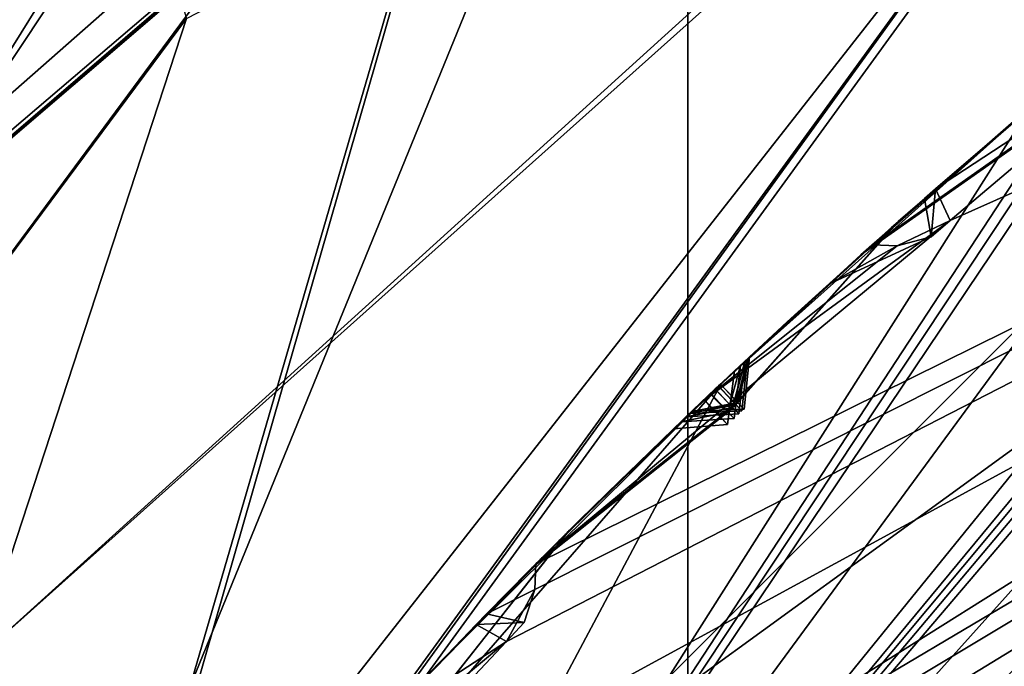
# Model space of a CAD drawing. Header units: millimetres. Extents: x -29 to 28.8, y -75.2 to 10.
# Tile 114 of 256: x -8.9 to -7.5, y -27.8 to -26.9. Entities that reach past the tile are written whole.
import ezdxf

# ---------------------------------------------------------------- set-up
doc = ezdxf.new("R2010")
doc.units = ezdxf.units.MM
doc.header["$LTSCALE"] = 88.413066
for name, color, linetype in [('103', 7, 'CONTINUOUS'), ('104', 7, 'CONTINUOUS'), ('106', 7, 'CONTINUOUS'), ('108', 7, 'CONTINUOUS'), ('15', 7, 'CONTINUOUS'), ('16', 7, 'CONTINUOUS'), ('17', 7, 'CONTINUOUS'), ('2', 7, 'CONTINUOUS'), ('21', 7, 'CONTINUOUS'), ('22', 7, 'CONTINUOUS'), ('24', 7, 'CONTINUOUS'), ('25', 7, 'CONTINUOUS'), ('28', 7, 'CONTINUOUS'), ('29', 7, 'CONTINUOUS'), ('30', 7, 'CONTINUOUS'), ('360', 7, 'CONTINUOUS'), ('362', 7, 'CONTINUOUS'), ('379', 7, 'CONTINUOUS'), ('380', 7, 'CONTINUOUS'), ('381', 7, 'CONTINUOUS'), ('383', 7, 'CONTINUOUS'), ('384', 7, 'CONTINUOUS'), ('385', 7, 'CONTINUOUS'), ('388', 7, 'CONTINUOUS'), ('4', 7, 'CONTINUOUS'), ('416', 7, 'CONTINUOUS'), ('419', 7, 'CONTINUOUS'), ('422', 7, 'CONTINUOUS'), ('425', 7, 'CONTINUOUS'), ('427', 7, 'CONTINUOUS'), ('428', 7, 'CONTINUOUS'), ('559', 7, 'CONTINUOUS'), ('560', 7, 'CONTINUOUS'), ('563', 7, 'CONTINUOUS'), ('566', 7, 'CONTINUOUS'), ('569', 7, 'CONTINUOUS'), ('572', 7, 'CONTINUOUS'), ('728', 7, 'CONTINUOUS'), ('731', 7, 'CONTINUOUS'), ('738', 7, 'CONTINUOUS'), ('9', 7, 'CONTINUOUS')]:
    doc.layers.add(name, color=color, linetype=linetype)

msp = doc.modelspace()

# ---------------------------------------------------------------- linework, layer by layer
at = {"layer": '103', "linetype": 'CONTINUOUS'}
for points in [[(-3.6, -24.7202, 24.4), (-9.425, -28.9523, 24.4), (-3.445, -25.1956, 24.9), (-3.6, -24.7202, 24.4)], [(-3.445, -25.1956, 24.9), (-9.425, -28.9523, 24.4), (-9.0206, -29.2465, 24.9), (-3.445, -25.1956, 24.9)]]:
    msp.add_3dface(points, dxfattribs=at)
at = {"layer": '104', "linetype": 'CONTINUOUS'}
for points in [[(-3.2374, -25.8332, 24.9), (-3.445, -25.1956, 24.9), (-9.0206, -29.2465, 24.9), (-3.2374, -25.8332, 24.9)], [(-8.4772, -29.6386, 24.9), (-3.2374, -25.8332, 24.9), (-9.0206, -29.2465, 24.9), (-8.4772, -29.6386, 24.9)]]:
    msp.add_3dface(points, dxfattribs=at)
at = {"layer": '106', "linetype": 'CONTINUOUS'}
for points in [[(-9.425, -28.9523, 24.4), (-3.6, -24.7202, 24.4), (-8.2167, -29.8302, -4.1), (-9.425, -28.9523, 24.4)], [(-8.2167, -29.8302, -4.1), (-3.6, -24.7202, 24.4), (-3.1385, -26.1407, -4.1), (-8.2167, -29.8302, -4.1)]]:
    msp.add_3dface(points, dxfattribs=at)
at = {"layer": '108', "linetype": 'CONTINUOUS'}
msp.add_3dface([(-7.4079, -30.4184, -5.1), (-8.2167, -29.8302, -4.1), (-3.1385, -26.1407, -4.1), (-7.4079, -30.4184, -5.1)], dxfattribs=at)
at = {"layer": '15', "linetype": 'CONTINUOUS'}
for points in [[(-6.465, -26.9007, 122.5), (-3.4, -25.3389, 122.5), (-8.6551, -29.5093, 122.5), (-6.465, -26.9007, 122.5)], [(-8.6551, -29.5093, 122.5), (-3.4, -25.3389, 122.5), (-3.3054, -25.6239, 122.5), (-8.6551, -29.5093, 122.5)], [(-8.8987, -29.3337, 122.5), (-6.465, -26.9007, 122.5), (-8.6551, -29.5093, 122.5), (-8.8987, -29.3337, 122.5)]]:
    msp.add_3dface(points, dxfattribs=at)
at = {"layer": '16', "linetype": 'CONTINUOUS'}
for points in [[(-5.8214, -25.7171, 122.734), (-8.8987, -29.3337, 122.5), (-10.0829, -29.9786, 122.734), (-5.8214, -25.7171, 122.734)], [(-5.8214, -25.7171, 122.734), (-10.0829, -29.9786, 122.734), (-7.0445, -26.1041, 123.3264), (-5.8214, -25.7171, 122.734)], [(-6.465, -26.9007, 122.5), (-8.8987, -29.3337, 122.5), (-5.8214, -25.7171, 122.734), (-6.465, -26.9007, 122.5)], [(-7.0445, -26.1041, 123.3264), (-10.0829, -29.9786, 122.734), (-11.3982, -32.0965, 123.3264), (-7.0445, -26.1041, 123.3264)]]:
    msp.add_3dface(points, dxfattribs=at)
at = {"layer": '17', "linetype": 'CONTINUOUS'}
for points in [[(-11.4127, -32.0918, 123.4125), (-7.0534, -26.0918, 123.4125), (-11.3982, -32.0965, 123.3264), (-11.4127, -32.0918, 123.4125)], [(-7.0534, -26.0918, 123.4125), (-7.0445, -26.1041, 123.3264), (-11.3982, -32.0965, 123.3264), (-7.0534, -26.0918, 123.4125)]]:
    msp.add_3dface(points, dxfattribs=at)
at = {"layer": '2', "linetype": 'CONTINUOUS'}
for points in [[(-7.9343, -17.8, 156.9221), (-10.9211, -17.8, 153.9358), (-7.9369, -54.3, 156.92), (-7.9343, -17.8, 156.9221)], [(-7.9369, -54.3, 156.92), (-10.9211, -17.8, 153.9358), (-10.92, -54.3, 153.9369), (-7.9369, -54.3, 156.92)], [(-4.1703, -54.3, 158.8389), (-7.9343, -17.8, 156.9221), (-7.9369, -54.3, 156.92), (-4.1703, -54.3, 158.8389)], [(-4.1712, -17.8, 158.8392), (-7.9343, -17.8, 156.9221), (-4.1703, -54.3, 158.8389), (-4.1712, -17.8, 158.8392)]]:
    msp.add_3dface(points, dxfattribs=at)
at = {"layer": '21', "linetype": 'CONTINUOUS'}
for points in [[(-8.8992, -29.3344, 122.2), (-3.3992, -25.3384, 122.2), (-8.8992, -29.3344, 27.8), (-8.8992, -29.3344, 122.2)], [(-8.8992, -29.3344, 27.8), (-3.3992, -25.3384, 122.2), (-3.3992, -25.3384, 27.8), (-8.8992, -29.3344, 27.8)]]:
    msp.add_3dface(points, dxfattribs=at)
at = {"layer": '22', "linetype": 'CONTINUOUS'}
for points in [[(-3.3079, -25.6243, 27.5), (-2.8584, -27.0027, 27.5), (-8.6612, -29.5177, 27.5), (-3.3079, -25.6243, 27.5)], [(-2.8584, -27.0027, 27.5), (-7.4834, -30.363, 27.5), (-8.6612, -29.5177, 27.5), (-2.8584, -27.0027, 27.5)]]:
    msp.add_3dface(points, dxfattribs=at)
at = {"layer": '24', "linetype": 'CONTINUOUS'}
for points in [[(-8.4791, -29.6411, 25.5), (-3.239, -25.8334, 25.5), (-8.4772, -29.6386, 24.9), (-8.4791, -29.6411, 25.5)], [(-8.4772, -29.6386, 24.9), (-3.239, -25.8334, 25.5), (-3.2374, -25.8332, 24.9), (-8.4772, -29.6386, 24.9)]]:
    msp.add_3dface(points, dxfattribs=at)
at = {"layer": '25', "linetype": 'CONTINUOUS'}
for points in [[(-3.3992, -25.3384, 122.2), (-8.8992, -29.3344, 122.2), (-5.4561, -26.3498, 122.4121), (-3.3992, -25.3384, 122.2)], [(-8.6551, -29.5093, 122.5), (-3.3054, -25.6239, 122.5), (-5.4561, -26.3498, 122.4121), (-8.6551, -29.5093, 122.5)], [(-9.4502, -30.3439, 122.4121), (-8.6551, -29.5093, 122.5), (-5.4561, -26.3498, 122.4121), (-9.4502, -30.3439, 122.4121)], [(-8.8992, -29.3344, 122.2), (-9.4502, -30.3439, 122.4121), (-5.4561, -26.3498, 122.4121), (-8.8992, -29.3344, 122.2)]]:
    msp.add_3dface(points, dxfattribs=at)
at = {"layer": '28', "linetype": 'CONTINUOUS'}
for points in [[(-3.239, -25.8334, 25.5), (-8.4791, -29.6411, 25.5), (-2.8584, -27.0027, 25.5), (-3.239, -25.8334, 25.5)], [(-2.8584, -27.0027, 25.5), (-8.4791, -29.6411, 25.5), (-7.4834, -30.363, 25.5), (-2.8584, -27.0027, 25.5)]]:
    msp.add_3dface(points, dxfattribs=at)
at = {"layer": '29', "linetype": 'CONTINUOUS'}
for points in [[(-7.4834, -30.363, 27.5), (-2.8584, -27.0027, 27.5), (-7.4834, -30.363, 25.5), (-7.4834, -30.363, 27.5)], [(-2.8584, -27.0027, 27.5), (-2.8584, -27.0027, 25.5), (-7.4834, -30.363, 25.5), (-2.8584, -27.0027, 27.5)]]:
    msp.add_3dface(points, dxfattribs=at)
at = {"layer": '30', "linetype": 'CONTINUOUS'}
for points in [[(-8.8992, -29.3344, 27.8), (-3.3992, -25.3384, 27.8), (-5.4561, -26.3498, 27.5879), (-8.8992, -29.3344, 27.8)], [(-3.3079, -25.6243, 27.5), (-8.6612, -29.5177, 27.5), (-5.4561, -26.3498, 27.5879), (-3.3079, -25.6243, 27.5)], [(-9.4502, -30.3439, 27.5879), (-8.8992, -29.3344, 27.8), (-5.4561, -26.3498, 27.5879), (-9.4502, -30.3439, 27.5879)], [(-8.6612, -29.5177, 27.5), (-9.4502, -30.3439, 27.5879), (-5.4561, -26.3498, 27.5879), (-8.6612, -29.5177, 27.5)]]:
    msp.add_3dface(points, dxfattribs=at)
at = {"layer": '360', "color": 7, "linetype": 'CONTINUOUS', "true_color": 0xe7d0ff}
msp.add_3dface([(-6.5963, -23.1977, -27.9967), (-9.0902, -27.2101, -26.4372), (-9.0865, -19.5, -27.5397), (-6.5963, -23.1977, -27.9967)], dxfattribs=at)
at = {"layer": '362', "color": 7, "linetype": 'CONTINUOUS', "true_color": 0xe7d0ff}
msp.add_3dface([(-10.7509, -27.9111, 12.5), (-5.7009, -23.7709, 12.5), (-12.2302, -25.0245, 12.5), (-10.7509, -27.9111, 12.5)], dxfattribs=at)
at = {"layer": '379', "linetype": 'CONTINUOUS'}
for points in [[(-8.8992, -29.3345, -102.4), (-2.2537, -28.8569, -102.4), (3.3989, -25.3383, -102.4), (-8.8992, -29.3345, -102.4)], [(-3.3989, -25.3383, -102.4), (-8.8992, -29.3345, -102.4), (3.3989, -25.3383, -102.4), (-3.3989, -25.3383, -102.4)]]:
    msp.add_3dface(points, dxfattribs=at)
at = {"layer": '380', "linetype": 'CONTINUOUS'}
for points in [[(-8.8992, -29.3345, -102.4), (-3.3989, -25.3383, -102.4), (-8.8992, -29.3344, -103.9), (-8.8992, -29.3345, -102.4)], [(-8.8992, -29.3344, -103.9), (-3.3989, -25.3383, -102.4), (-3.3992, -25.3384, -103.9), (-8.8992, -29.3344, -103.9)]]:
    msp.add_3dface(points, dxfattribs=at)
at = {"layer": '381', "linetype": 'CONTINUOUS'}
for points in [[(-8.8992, -29.3344, -103.9), (-3.3992, -25.3384, -103.9), (-9.0574, -28.7935, -104.3515), (-8.8992, -29.3344, -103.9)], [(-9.0574, -28.7935, -104.3515), (-3.3992, -25.3384, -103.9), (-9.0248, -28.7138, -104.3744), (-9.0574, -28.7935, -104.3515)], [(-9.0248, -28.7138, -104.3744), (-3.3992, -25.3384, -103.9), (-9.0278, -28.6762, -104.4), (-9.0248, -28.7138, -104.3744)], [(-9.0278, -28.6762, -104.4), (-3.3992, -25.3384, -103.9), (-8.4841, -28.1093, -104.3514), (-9.0278, -28.6762, -104.4)], [(-8.4841, -28.1093, -104.3514), (-3.3992, -25.3384, -103.9), (-8.1997, -27.8067, -104.3515), (-8.4841, -28.1093, -104.3514)], [(-8.1997, -27.8067, -104.3515), (-3.3992, -25.3384, -103.9), (-8.1582, -27.7312, -104.3744), (-8.1997, -27.8067, -104.3515)], [(-8.1582, -27.7312, -104.3744), (-3.3992, -25.3384, -103.9), (-8.1569, -27.6935, -104.4), (-8.1582, -27.7312, -104.3744)], [(-8.1569, -27.6935, -104.4), (-3.3992, -25.3384, -103.9), (-7.5521, -27.1923, -104.3514), (-8.1569, -27.6935, -104.4)], [(-7.5521, -27.1923, -104.3514), (-3.3992, -25.3384, -103.9), (-7.2351, -26.9241, -104.3515), (-7.5521, -27.1923, -104.3514)], [(-7.5737, -27.1461, -104.4), (-7.5521, -27.1923, -104.3514), (-7.2351, -26.9241, -104.3515), (-7.5737, -27.1461, -104.4)], [(-7.4262, -27.0192, -104.4), (-7.5737, -27.1461, -104.4), (-7.2351, -26.9241, -104.3515), (-7.4262, -27.0192, -104.4)], [(-7.9149, -27.4571, -104.4), (-8.1569, -27.6935, -104.4), (-7.5521, -27.1923, -104.3514), (-7.9149, -27.4571, -104.4)], [(-7.6294, -27.229, -104.3747), (-7.9149, -27.4571, -104.4), (-7.5521, -27.1923, -104.3514), (-7.6294, -27.229, -104.3747)], [(-7.6661, -27.2279, -104.4), (-7.9149, -27.4571, -104.4), (-7.6294, -27.229, -104.3747), (-7.6661, -27.2279, -104.4)], [(-8.2442, -27.7823, -104.4), (-8.3787, -27.923, -104.4), (-8.1997, -27.8067, -104.3515), (-8.2442, -27.7823, -104.4)], [(-8.5108, -28.0659, -104.4), (-8.4841, -28.1093, -104.3514), (-8.1997, -27.8067, -104.3515), (-8.5108, -28.0659, -104.4)], [(-8.3787, -27.923, -104.4), (-8.5108, -28.0659, -104.4), (-8.1997, -27.8067, -104.3515), (-8.3787, -27.923, -104.4)]]:
    msp.add_3dface(points, dxfattribs=at)
at = {"layer": '383', "linetype": 'CONTINUOUS'}
for points in [[(-4.0548, -25.0386, -114.4), (-4.0473, -25.0821, -114.4433), (-8.8992, -29.3344, -114.9), (-4.0548, -25.0386, -114.4)], [(-4.6152, -25.2667, -114.4), (-4.0548, -25.0386, -114.4), (-8.8992, -29.3344, -114.9), (-4.6152, -25.2667, -114.4)], [(-3.9916, -25.0601, -114.4424), (-3.935, -25.0402, -114.4433), (-8.8992, -29.3344, -114.9), (-3.9916, -25.0601, -114.4424)], [(-8.8992, -29.3344, -114.9), (-3.935, -25.0402, -114.4433), (-3.3992, -25.3384, -114.9), (-8.8992, -29.3344, -114.9)], [(-4.0473, -25.0821, -114.4433), (-3.9916, -25.0601, -114.4424), (-8.8992, -29.3344, -114.9), (-4.0473, -25.0821, -114.4433)], [(-5.1359, -25.5589, -114.4433), (-4.6152, -25.2667, -114.4), (-8.8992, -29.3344, -114.9), (-5.1359, -25.5589, -114.4433)], [(-5.1898, -25.5852, -114.4424), (-5.1359, -25.5589, -114.4433), (-8.8992, -29.3344, -114.9), (-5.1898, -25.5852, -114.4424)], [(-5.2551, -25.5709, -114.4), (-5.2426, -25.6133, -114.4433), (-8.8992, -29.3344, -114.9), (-5.2551, -25.5709, -114.4)], [(-5.7858, -25.8615, -114.4), (-5.2551, -25.5709, -114.4), (-8.8992, -29.3344, -114.9), (-5.7858, -25.8615, -114.4)], [(-5.2426, -25.6133, -114.4433), (-5.1898, -25.5852, -114.4424), (-8.8992, -29.3344, -114.9), (-5.2426, -25.6133, -114.4433)], [(-6.2698, -26.2111, -114.4433), (-5.7858, -25.8615, -114.4), (-8.8992, -29.3344, -114.9), (-6.2698, -26.2111, -114.4433)], [(-6.3204, -26.2433, -114.4424), (-6.2698, -26.2111, -114.4433), (-8.8992, -29.3344, -114.9), (-6.3204, -26.2433, -114.4424)], [(-6.3869, -26.2366, -114.4), (-6.3697, -26.2773, -114.4433), (-8.8992, -29.3344, -114.9), (-6.3869, -26.2366, -114.4)], [(-6.881, -26.5858, -114.4), (-6.3869, -26.2366, -114.4), (-8.8992, -29.3344, -114.9), (-6.881, -26.5858, -114.4)], [(-6.3697, -26.2773, -114.4433), (-6.3204, -26.2433, -114.4424), (-8.8992, -29.3344, -114.9), (-6.3697, -26.2773, -114.4433)], [(-7.322, -26.9883, -114.4433), (-6.881, -26.5858, -114.4), (-8.8992, -29.3344, -114.9), (-7.322, -26.9883, -114.4433)], [(-7.3686, -27.0261, -114.4424), (-7.322, -26.9883, -114.4433), (-8.8992, -29.3344, -114.9), (-7.3686, -27.0261, -114.4424)], [(-7.4136, -27.0654, -114.4433), (-7.3686, -27.0261, -114.4424), (-8.8992, -29.3344, -114.9), (-7.4136, -27.0654, -114.4433)], [(-7.4354, -27.027, -114.4), (-7.4136, -27.0654, -114.4433), (-8.8992, -29.3344, -114.9), (-7.4354, -27.027, -114.4)], [(-7.8865, -27.4302, -114.4), (-7.4354, -27.027, -114.4), (-8.8992, -29.3344, -114.9), (-7.8865, -27.4302, -114.4)], [(-8.2787, -27.8804, -114.4433), (-7.8865, -27.4302, -114.4), (-8.8992, -29.3344, -114.9), (-8.2787, -27.8804, -114.4433)], [(-8.3159, -27.8567, -114.4), (-7.8865, -27.4302, -114.4), (-8.2787, -27.8804, -114.4433), (-8.3159, -27.8567, -114.4)]]:
    msp.add_3dface(points, dxfattribs=at)
at = {"layer": '384', "linetype": 'CONTINUOUS'}
for points in [[(-8.8992, -29.3345, -116.4), (-3.3992, -25.3384, -114.9), (-3.3989, -25.3383, -116.4), (-8.8992, -29.3345, -116.4)], [(-8.8992, -29.3344, -114.9), (-3.3992, -25.3384, -114.9), (-8.8992, -29.3345, -116.4), (-8.8992, -29.3344, -114.9)]]:
    msp.add_3dface(points, dxfattribs=at)
at = {"layer": '385', "linetype": 'CONTINUOUS'}
msp.add_3dface([(-8.8992, -29.3345, -116.4), (-3.3989, -25.3383, -116.4), (8.8992, -29.3345, -116.4), (-8.8992, -29.3345, -116.4)], dxfattribs=at)
at = {"layer": '388', "linetype": 'CONTINUOUS'}
for points in [[(-7.408, -27.0039, -107.9648), (-7.4023, -26.9991, -109.8713), (-7.6319, -27.1974, -109.382), (-7.408, -27.0039, -107.9648)], [(-7.3981, -26.9955, -112.2468), (-7.3959, -26.9937, -114.29), (-7.6279, -27.1938, -113.7649), (-7.3981, -26.9955, -112.2468)], [(-7.6177, -27.1849, -112.7392), (-7.3981, -26.9955, -112.2468), (-7.6279, -27.1938, -113.7649), (-7.6177, -27.1849, -112.7392)], [(-7.6265, -27.1927, -110.5514), (-7.402, -26.9989, -110.0626), (-7.6263, -27.1924, -111.5465), (-7.6265, -27.1927, -110.5514)], [(-7.402, -26.9989, -110.0626), (-7.3983, -26.9957, -112.0507), (-7.6263, -27.1924, -111.5465), (-7.402, -26.9989, -110.0626)], [(-7.4262, -27.0192, -104.4), (-7.4171, -27.0115, -105.8041), (-7.6439, -27.2081, -105.3761), (-7.4262, -27.0192, -104.4)], [(-7.4164, -27.011, -105.9808), (-7.4085, -27.0043, -107.78), (-7.6381, -27.2029, -107.3155), (-7.4164, -27.011, -105.9808)], [(-7.6379, -27.2027, -106.4161), (-7.4164, -27.011, -105.9808), (-7.6381, -27.2029, -107.3155), (-7.6379, -27.2027, -106.4161)], [(-7.6313, -27.1969, -108.4304), (-7.408, -27.0039, -107.9648), (-7.6319, -27.1974, -109.382), (-7.6313, -27.1969, -108.4304)], [(-7.4354, -27.027, -114.4), (-7.8865, -27.4302, -114.4), (-7.6709, -27.2322, -113.8644), (-7.4354, -27.027, -114.4)], [(-7.5737, -27.1461, -104.4), (-7.4262, -27.0192, -104.4), (-7.6439, -27.2081, -105.3761), (-7.5737, -27.1461, -104.4)], [(-7.4536, -27.0425, -107.8725), (-7.6758, -27.2366, -108.3374), (-7.6824, -27.2425, -107.4072), (-7.4536, -27.0425, -107.8725)], [(-7.447, -27.0369, -109.967), (-7.6704, -27.2318, -110.4554), (-7.6756, -27.2364, -109.4772), (-7.447, -27.0369, -109.967)], [(-7.4426, -27.0331, -112.1488), (-7.6609, -27.2233, -112.6403), (-7.6697, -27.2311, -111.644), (-7.4426, -27.0331, -112.1488)], [(-7.463, -27.0505, -105.8927), (-7.6832, -27.2432, -106.327), (-7.6891, -27.2485, -105.4635), (-7.463, -27.0505, -105.8927)], [(-7.7295, -27.285, -104.6902), (-7.5896, -27.1601, -104.4293), (-7.6439, -27.2081, -105.3761), (-7.7295, -27.285, -104.6902)], [(-7.5896, -27.1601, -104.4293), (-7.5737, -27.1461, -104.4), (-7.6439, -27.2081, -105.3761), (-7.5896, -27.1601, -104.4293)], [(-7.8452, -27.3915, -113.2635), (-7.6177, -27.1849, -112.7392), (-7.6279, -27.1938, -113.7649), (-7.8452, -27.3915, -113.2635)], [(-7.8583, -27.4038, -106.8661), (-7.6379, -27.2027, -106.4161), (-7.6381, -27.2029, -107.3155), (-7.8583, -27.4038, -106.8661)], [(-7.8521, -27.398, -108.9068), (-7.6313, -27.1969, -108.4304), (-7.6319, -27.1974, -109.382), (-7.8521, -27.398, -108.9068)], [(-7.8479, -27.394, -111.0486), (-7.6265, -27.1927, -110.5514), (-7.6263, -27.1924, -111.5465), (-7.8479, -27.394, -111.0486)], [(-7.8669, -27.4118, -104.9532), (-7.7295, -27.285, -104.6902), (-7.6439, -27.2081, -105.3761), (-7.8669, -27.4118, -104.9532)], [(-7.9149, -27.4571, -104.4), (-7.6661, -27.2279, -104.4), (-7.79, -27.3403, -104.6329), (-7.9149, -27.4571, -104.4)], [(-7.6704, -27.2318, -110.4554), (-7.8905, -27.434, -110.9517), (-7.6756, -27.2364, -109.4772), (-7.6704, -27.2318, -110.4554)], [(-7.6697, -27.2311, -111.644), (-7.8875, -27.4312, -113.1647), (-7.8903, -27.4338, -111.1457), (-7.6697, -27.2311, -111.644)], [(-7.6609, -27.2233, -112.6403), (-7.8875, -27.4312, -113.1647), (-7.6697, -27.2311, -111.644), (-7.6609, -27.2233, -112.6403)], [(-7.6832, -27.2432, -106.327), (-7.9023, -27.4451, -106.776), (-7.6891, -27.2485, -105.4635), (-7.6832, -27.2432, -106.327)], [(-7.6824, -27.2425, -107.4072), (-7.8953, -27.4386, -108.8129), (-7.9017, -27.4446, -106.9569), (-7.6824, -27.2425, -107.4072)], [(-7.6758, -27.2366, -108.3374), (-7.8953, -27.4386, -108.8129), (-7.6824, -27.2425, -107.4072), (-7.6758, -27.2366, -108.3374)], [(-7.6756, -27.2364, -109.4772), (-7.8905, -27.434, -110.9517), (-7.895, -27.4382, -109.0011), (-7.6756, -27.2364, -109.4772)], [(-7.6709, -27.2322, -113.8644), (-7.8865, -27.4302, -114.4), (-7.8874, -27.431, -113.3625), (-7.6709, -27.2322, -113.8644)], [(-7.6891, -27.2485, -105.4635), (-7.9023, -27.4451, -106.776), (-7.9112, -27.4536, -105.0397), (-7.6891, -27.2485, -105.4635)], [(-7.9119, -27.4542, -104.8676), (-7.9149, -27.4571, -104.4), (-7.79, -27.3403, -104.6329), (-7.9119, -27.4542, -104.8676)], [(-7.8865, -27.4302, -114.4), (-8.3159, -27.8567, -114.4), (-7.8874, -27.431, -113.3625), (-7.8865, -27.4302, -114.4)], [(-7.8874, -27.431, -113.3625), (-8.3159, -27.8567, -114.4), (-8.0973, -27.634, -113.8632), (-7.8874, -27.431, -113.3625)], [(-7.8903, -27.4338, -111.1457), (-7.8875, -27.4312, -113.1647), (-8.1097, -27.6463, -112.6398), (-7.8903, -27.4338, -111.1457)], [(-7.9112, -27.4536, -105.0397), (-7.9023, -27.4451, -106.776), (-8.1202, -27.6568, -106.3262), (-7.9112, -27.4536, -105.0397)], [(-7.9017, -27.4446, -106.9569), (-7.8953, -27.4386, -108.8129), (-8.1141, -27.6506, -108.3334), (-7.9017, -27.4446, -106.9569)], [(-8.1129, -27.6495, -107.4082), (-7.9017, -27.4446, -106.9569), (-8.1141, -27.6506, -108.3334), (-8.1129, -27.6495, -107.4082)], [(-8.1038, -27.6404, -111.6436), (-7.8903, -27.4338, -111.1457), (-8.1097, -27.6463, -112.6398), (-8.1038, -27.6404, -111.6436)], [(-7.895, -27.4382, -109.0011), (-7.8905, -27.434, -110.9517), (-8.1076, -27.6442, -110.4544), (-7.895, -27.4382, -109.0011)], [(-8.1076, -27.6442, -109.4793), (-7.895, -27.4382, -109.0011), (-8.1076, -27.6442, -110.4544), (-8.1076, -27.6442, -109.4793)], [(-8.1569, -27.6935, -104.4), (-7.9149, -27.4571, -104.4), (-8.035, -27.5727, -104.633), (-8.1569, -27.6935, -104.4)], [(-8.1233, -27.6599, -105.4639), (-7.9112, -27.4536, -105.0397), (-8.1202, -27.6568, -106.3262), (-8.1233, -27.6599, -105.4639)], [(-7.9149, -27.4571, -104.4), (-7.9119, -27.4542, -104.8676), (-8.035, -27.5727, -104.633), (-7.9149, -27.4571, -104.4)], [(-7.9295, -27.471, -113.2636), (-8.1382, -27.6748, -113.7637), (-8.1505, -27.6871, -112.7388), (-7.9295, -27.471, -113.2636)], [(-7.9328, -27.4741, -111.0488), (-8.1452, -27.6817, -111.5463), (-8.1488, -27.6854, -110.5508), (-7.9328, -27.4741, -111.0488)], [(-7.9455, -27.4862, -106.8666), (-8.1554, -27.692, -107.3171), (-8.1627, -27.6993, -106.4156), (-7.9455, -27.4862, -106.8666)], [(-7.938, -27.479, -108.9071), (-8.1494, -27.686, -109.3847), (-8.156, -27.6926, -108.4263), (-7.938, -27.479, -108.9071)], [(-7.956, -27.4963, -104.9539), (-8.1666, -27.7033, -105.3769), (-8.0932, -27.6299, -104.6908), (-7.956, -27.4963, -104.9539)], [(-8.0932, -27.6299, -104.6908), (-8.1666, -27.7033, -105.3769), (-8.2288, -27.7665, -104.4298), (-8.0932, -27.6299, -104.6908)], [(-8.3168, -27.8576, -109.9668), (-8.1076, -27.6442, -109.4793), (-8.1076, -27.6442, -110.4544), (-8.3168, -27.8576, -109.9668)], [(-8.3135, -27.8542, -112.1487), (-8.1038, -27.6404, -111.6436), (-8.1097, -27.6463, -112.6398), (-8.3135, -27.8542, -112.1487)], [(-8.3285, -27.87, -105.8921), (-8.1233, -27.6599, -105.4639), (-8.1202, -27.6568, -106.3262), (-8.3285, -27.87, -105.8921)], [(-8.3217, -27.8627, -107.8721), (-8.1129, -27.6495, -107.4082), (-8.1141, -27.6506, -108.3334), (-8.3217, -27.8627, -107.8721)], [(-8.1382, -27.6748, -113.7637), (-8.3515, -27.8942, -114.29), (-8.1505, -27.6871, -112.7388), (-8.1382, -27.6748, -113.7637)], [(-8.1494, -27.686, -109.3847), (-8.3573, -27.9003, -109.8713), (-8.156, -27.6926, -108.4263), (-8.1494, -27.686, -109.3847)], [(-8.1488, -27.6854, -110.5508), (-8.3536, -27.8964, -112.0507), (-8.357, -27.9, -110.0626), (-8.1488, -27.6854, -110.5508)], [(-8.1452, -27.6817, -111.5463), (-8.3536, -27.8964, -112.0507), (-8.1488, -27.6854, -110.5508), (-8.1452, -27.6817, -111.5463)], [(-8.1505, -27.6871, -112.7388), (-8.3515, -27.8942, -114.29), (-8.3535, -27.8962, -112.2468), (-8.1505, -27.6871, -112.7388)], [(-8.1666, -27.7033, -105.3769), (-8.3705, -27.9143, -105.8041), (-8.2288, -27.7665, -104.4298), (-8.1666, -27.7033, -105.3769)], [(-8.1627, -27.6993, -106.4156), (-8.3628, -27.9061, -107.78), (-8.37, -27.9137, -105.9808), (-8.1627, -27.6993, -106.4156)], [(-8.1554, -27.692, -107.3171), (-8.3628, -27.9061, -107.78), (-8.1627, -27.6993, -106.4156), (-8.1554, -27.692, -107.3171)], [(-8.156, -27.6926, -108.4263), (-8.3573, -27.9003, -109.8713), (-8.3624, -27.9057, -107.9648), (-8.156, -27.6926, -108.4263)], [(-8.2288, -27.7665, -104.4298), (-8.3705, -27.9143, -105.8041), (-8.2442, -27.7823, -104.4), (-8.2288, -27.7665, -104.4298)], [(-8.3787, -27.923, -104.4), (-8.2442, -27.7823, -104.4), (-8.3705, -27.9143, -105.8041), (-8.3787, -27.923, -104.4)]]:
    msp.add_3dface(points, dxfattribs=at)
at = {"layer": '4', "linetype": 'CONTINUOUS'}
for points in [[(-8.9728, -27.832, 130.8834), (-6.9162, -25.9936, 129.341), (-7.0534, -26.0918, 123.4125), (-8.9728, -27.832, 130.8834)], [(-11.4127, -32.0918, 123.4125), (-8.9728, -27.832, 130.8834), (-7.0534, -26.0918, 123.4125), (-11.4127, -32.0918, 123.4125)]]:
    msp.add_3dface(points, dxfattribs=at)
at = {"layer": '416', "linetype": 'CONTINUOUS'}
for points in [[(-7.3981, -26.9955, -112.2468), (-7.6177, -27.1849, -112.7392), (-7.6609, -27.2233, -112.6403), (-7.3981, -26.9955, -112.2468)], [(-7.3981, -26.9955, -112.2468), (-7.6609, -27.2233, -112.6403), (-7.4426, -27.0331, -112.1488), (-7.3981, -26.9955, -112.2468)], [(-7.6177, -27.1849, -112.7392), (-7.8452, -27.3915, -113.2635), (-7.8875, -27.4312, -113.1647), (-7.6177, -27.1849, -112.7392)], [(-7.6177, -27.1849, -112.7392), (-7.8875, -27.4312, -113.1647), (-7.6609, -27.2233, -112.6403), (-7.6177, -27.1849, -112.7392)], [(-7.8875, -27.4312, -113.1647), (-7.8452, -27.3915, -113.2635), (-7.862, -27.4582, -113.1973), (-7.8875, -27.4312, -113.1647)], [(-7.8452, -27.3915, -113.2635), (-7.8531, -27.4675, -113.2636), (-7.862, -27.4582, -113.1973), (-7.8452, -27.3915, -113.2635)], [(-8.1382, -27.6748, -113.7637), (-7.9295, -27.471, -113.2636), (-7.8874, -27.431, -113.3625), (-8.1382, -27.6748, -113.7637)], [(-8.1382, -27.6748, -113.7637), (-7.8874, -27.431, -113.3625), (-8.0973, -27.634, -113.8632), (-8.1382, -27.6748, -113.7637)], [(-7.8874, -27.431, -113.3625), (-7.9295, -27.471, -113.2636), (-7.862, -27.458, -113.3303), (-7.8874, -27.431, -113.3625)], [(-7.862, -27.458, -113.3303), (-7.9295, -27.471, -113.2636), (-7.8531, -27.4675, -113.2636), (-7.862, -27.458, -113.3303)], [(-8.3159, -27.8567, -114.4), (-8.3515, -27.8942, -114.29), (-8.0973, -27.634, -113.8632), (-8.3159, -27.8567, -114.4)], [(-8.3515, -27.8942, -114.29), (-8.1382, -27.6748, -113.7637), (-8.0973, -27.634, -113.8632), (-8.3515, -27.8942, -114.29)]]:
    msp.add_3dface(points, dxfattribs=at)
at = {"layer": '419', "linetype": 'CONTINUOUS'}
for points in [[(-7.402, -26.9989, -110.0626), (-7.6265, -27.1927, -110.5514), (-7.6704, -27.2318, -110.4554), (-7.402, -26.9989, -110.0626)], [(-7.402, -26.9989, -110.0626), (-7.6704, -27.2318, -110.4554), (-7.447, -27.0369, -109.967), (-7.402, -26.9989, -110.0626)], [(-7.6265, -27.1927, -110.5514), (-7.8479, -27.394, -111.0486), (-7.8905, -27.434, -110.9517), (-7.6265, -27.1927, -110.5514)], [(-7.6265, -27.1927, -110.5514), (-7.8905, -27.434, -110.9517), (-7.6704, -27.2318, -110.4554), (-7.6265, -27.1927, -110.5514)], [(-7.8905, -27.434, -110.9517), (-7.8479, -27.394, -111.0486), (-7.8648, -27.4612, -110.9842), (-7.8905, -27.434, -110.9517)], [(-7.8479, -27.394, -111.0486), (-7.8561, -27.4703, -111.0487), (-7.8648, -27.4612, -110.9842), (-7.8479, -27.394, -111.0486)], [(-7.8903, -27.4338, -111.1457), (-8.1038, -27.6404, -111.6436), (-8.1452, -27.6817, -111.5463), (-7.8903, -27.4338, -111.1457)], [(-7.8903, -27.4338, -111.1457), (-8.1452, -27.6817, -111.5463), (-7.9328, -27.4741, -111.0488), (-7.8903, -27.4338, -111.1457)], [(-7.8903, -27.4338, -111.1457), (-7.9328, -27.4741, -111.0488), (-7.865, -27.4607, -111.1142), (-7.8903, -27.4338, -111.1457)], [(-7.865, -27.4607, -111.1142), (-7.9328, -27.4741, -111.0488), (-7.8561, -27.4703, -111.0487), (-7.865, -27.4607, -111.1142)], [(-8.1038, -27.6404, -111.6436), (-8.3135, -27.8542, -112.1487), (-8.3536, -27.8964, -112.0507), (-8.1038, -27.6404, -111.6436)], [(-8.1038, -27.6404, -111.6436), (-8.3536, -27.8964, -112.0507), (-8.1452, -27.6817, -111.5463), (-8.1038, -27.6404, -111.6436)]]:
    msp.add_3dface(points, dxfattribs=at)
at = {"layer": '422', "linetype": 'CONTINUOUS'}
for points in [[(-7.408, -27.0039, -107.9648), (-7.6313, -27.1969, -108.4304), (-7.6758, -27.2366, -108.3374), (-7.408, -27.0039, -107.9648)], [(-7.408, -27.0039, -107.9648), (-7.6758, -27.2366, -108.3374), (-7.4536, -27.0425, -107.8725), (-7.408, -27.0039, -107.9648)], [(-7.6313, -27.1969, -108.4304), (-7.8521, -27.398, -108.9068), (-7.8953, -27.4386, -108.8129), (-7.6313, -27.1969, -108.4304)], [(-7.6313, -27.1969, -108.4304), (-7.8953, -27.4386, -108.8129), (-7.6758, -27.2366, -108.3374), (-7.6313, -27.1969, -108.4304)], [(-7.8953, -27.4386, -108.8129), (-7.8521, -27.398, -108.9068), (-7.8695, -27.4657, -108.8446), (-7.8953, -27.4386, -108.8129)], [(-7.8521, -27.398, -108.9068), (-7.8608, -27.4747, -108.9069), (-7.8695, -27.4657, -108.8446), (-7.8521, -27.398, -108.9068)], [(-7.895, -27.4382, -109.0011), (-8.1076, -27.6442, -109.4793), (-8.1494, -27.686, -109.3847), (-7.895, -27.4382, -109.0011)], [(-7.895, -27.4382, -109.0011), (-8.1494, -27.686, -109.3847), (-7.938, -27.479, -108.9071), (-7.895, -27.4382, -109.0011)], [(-7.895, -27.4382, -109.0011), (-7.938, -27.479, -108.9071), (-7.8698, -27.465, -108.9708), (-7.895, -27.4382, -109.0011)], [(-7.8698, -27.465, -108.9708), (-7.938, -27.479, -108.9071), (-7.8608, -27.4747, -108.9069), (-7.8698, -27.465, -108.9708)], [(-8.1076, -27.6442, -109.4793), (-8.3168, -27.8576, -109.9668), (-8.3573, -27.9003, -109.8713), (-8.1076, -27.6442, -109.4793)], [(-8.1076, -27.6442, -109.4793), (-8.3573, -27.9003, -109.8713), (-8.1494, -27.686, -109.3847), (-8.1076, -27.6442, -109.4793)]]:
    msp.add_3dface(points, dxfattribs=at)
at = {"layer": '425', "linetype": 'CONTINUOUS'}
for points in [[(-7.4164, -27.011, -105.9808), (-7.6379, -27.2027, -106.4161), (-7.6832, -27.2432, -106.327), (-7.4164, -27.011, -105.9808)], [(-7.4164, -27.011, -105.9808), (-7.6832, -27.2432, -106.327), (-7.463, -27.0505, -105.8927), (-7.4164, -27.011, -105.9808)], [(-7.6379, -27.2027, -106.4161), (-7.8583, -27.4038, -106.8661), (-7.9023, -27.4451, -106.776), (-7.6379, -27.2027, -106.4161)], [(-7.6379, -27.2027, -106.4161), (-7.9023, -27.4451, -106.776), (-7.6832, -27.2432, -106.327), (-7.6379, -27.2027, -106.4161)], [(-7.9023, -27.4451, -106.776), (-7.8583, -27.4038, -106.8661), (-7.8767, -27.472, -106.8056), (-7.9023, -27.4451, -106.776)], [(-7.8583, -27.4038, -106.8661), (-7.8676, -27.4812, -106.8664), (-7.8767, -27.472, -106.8056), (-7.8583, -27.4038, -106.8661)], [(-7.9017, -27.4446, -106.9569), (-8.1129, -27.6495, -107.4082), (-8.1554, -27.692, -107.3171), (-7.9017, -27.4446, -106.9569)], [(-7.9017, -27.4446, -106.9569), (-8.1554, -27.692, -107.3171), (-7.9455, -27.4862, -106.8666), (-7.9017, -27.4446, -106.9569)], [(-7.9017, -27.4446, -106.9569), (-7.9455, -27.4862, -106.8666), (-7.8676, -27.4812, -106.8664), (-7.9017, -27.4446, -106.9569)], [(-8.1129, -27.6495, -107.4082), (-8.3217, -27.8627, -107.8721), (-8.3628, -27.9061, -107.78), (-8.1129, -27.6495, -107.4082)], [(-8.1129, -27.6495, -107.4082), (-8.3628, -27.9061, -107.78), (-8.1554, -27.692, -107.3171), (-8.1129, -27.6495, -107.4082)]]:
    msp.add_3dface(points, dxfattribs=at)
at = {"layer": '427', "linetype": 'CONTINUOUS'}
for points in [[(-7.5737, -27.1461, -104.4), (-7.5896, -27.1601, -104.4293), (-7.5801, -27.216, -104.4077), (-7.5737, -27.1461, -104.4)], [(-7.5521, -27.1923, -104.3514), (-7.5737, -27.1461, -104.4), (-7.5801, -27.216, -104.4077), (-7.5521, -27.1923, -104.3514)], [(-7.6294, -27.229, -104.3747), (-7.5521, -27.1923, -104.3514), (-7.5801, -27.216, -104.4077), (-7.6294, -27.229, -104.3747)]]:
    msp.add_3dface(points, dxfattribs=at)
at = {"layer": '428', "linetype": 'CONTINUOUS'}
for points in [[(-7.5896, -27.1601, -104.4293), (-7.7295, -27.285, -104.6902), (-7.5801, -27.216, -104.4077), (-7.5896, -27.1601, -104.4293)], [(-7.7295, -27.285, -104.6902), (-7.6294, -27.229, -104.3747), (-7.5801, -27.216, -104.4077), (-7.7295, -27.285, -104.6902)], [(-7.6661, -27.2279, -104.4), (-7.7295, -27.285, -104.6902), (-7.79, -27.3403, -104.6329), (-7.6661, -27.2279, -104.4)], [(-7.6661, -27.2279, -104.4), (-7.6294, -27.229, -104.3747), (-7.7295, -27.285, -104.6902), (-7.6661, -27.2279, -104.4)], [(-7.7295, -27.285, -104.6902), (-7.8669, -27.4118, -104.9532), (-7.79, -27.3403, -104.6329), (-7.7295, -27.285, -104.6902)], [(-7.8669, -27.4118, -104.9532), (-7.9119, -27.4542, -104.8676), (-7.79, -27.3403, -104.6329), (-7.8669, -27.4118, -104.9532)], [(-7.8669, -27.4118, -104.9532), (-7.8771, -27.4902, -104.9536), (-7.9119, -27.4542, -104.8676), (-7.8669, -27.4118, -104.9532)], [(-7.9112, -27.4536, -105.0397), (-8.1233, -27.6599, -105.4639), (-8.1666, -27.7033, -105.3769), (-7.9112, -27.4536, -105.0397)], [(-7.9112, -27.4536, -105.0397), (-8.1666, -27.7033, -105.3769), (-7.956, -27.4963, -104.9539), (-7.9112, -27.4536, -105.0397)], [(-7.9112, -27.4536, -105.0397), (-7.956, -27.4963, -104.9539), (-7.8771, -27.4902, -104.9536), (-7.9112, -27.4536, -105.0397)], [(-8.1233, -27.6599, -105.4639), (-8.3285, -27.87, -105.8921), (-8.3705, -27.9143, -105.8041), (-8.1233, -27.6599, -105.4639)], [(-8.1233, -27.6599, -105.4639), (-8.3705, -27.9143, -105.8041), (-8.1666, -27.7033, -105.3769), (-8.1233, -27.6599, -105.4639)]]:
    msp.add_3dface(points, dxfattribs=at)
at = {"layer": '559', "linetype": 'CONTINUOUS'}
for points in [[(-8.1997, -27.8067, -104.3515), (-8.1582, -27.7312, -104.3744), (-8.1738, -27.7792, -104.4079), (-8.1997, -27.8067, -104.3515)], [(-8.2288, -27.7665, -104.4298), (-8.2442, -27.7823, -104.4), (-8.1738, -27.7792, -104.4079), (-8.2288, -27.7665, -104.4298)], [(-8.2442, -27.7823, -104.4), (-8.1997, -27.8067, -104.3515), (-8.1738, -27.7792, -104.4079), (-8.2442, -27.7823, -104.4)]]:
    msp.add_3dface(points, dxfattribs=at)
at = {"layer": '560', "linetype": 'CONTINUOUS'}
for points in [[(-7.6439, -27.2081, -105.3761), (-7.4171, -27.0115, -105.8041), (-7.6891, -27.2485, -105.4635), (-7.6439, -27.2081, -105.3761)], [(-7.463, -27.0505, -105.8927), (-7.6891, -27.2485, -105.4635), (-7.4171, -27.0115, -105.8041), (-7.463, -27.0505, -105.8927)], [(-7.8669, -27.4118, -104.9532), (-7.6439, -27.2081, -105.3761), (-7.9112, -27.4536, -105.0397), (-7.8669, -27.4118, -104.9532)], [(-7.6439, -27.2081, -105.3761), (-7.6891, -27.2485, -105.4635), (-7.9112, -27.4536, -105.0397), (-7.6439, -27.2081, -105.3761)], [(-7.9112, -27.4536, -105.0397), (-7.8771, -27.4902, -104.9536), (-7.8669, -27.4118, -104.9532), (-7.9112, -27.4536, -105.0397)], [(-8.035, -27.5727, -104.633), (-7.9119, -27.4542, -104.8676), (-8.0932, -27.6299, -104.6908), (-8.035, -27.5727, -104.633)], [(-7.956, -27.4963, -104.9539), (-8.0932, -27.6299, -104.6908), (-7.9119, -27.4542, -104.8676), (-7.956, -27.4963, -104.9539)], [(-7.8771, -27.4902, -104.9536), (-7.956, -27.4963, -104.9539), (-7.9119, -27.4542, -104.8676), (-7.8771, -27.4902, -104.9536)], [(-8.1569, -27.6935, -104.4), (-8.035, -27.5727, -104.633), (-8.0932, -27.6299, -104.6908), (-8.1569, -27.6935, -104.4)], [(-8.1569, -27.6935, -104.4), (-8.0932, -27.6299, -104.6908), (-8.2288, -27.7665, -104.4298), (-8.1569, -27.6935, -104.4)], [(-8.1582, -27.7312, -104.3744), (-8.1569, -27.6935, -104.4), (-8.2288, -27.7665, -104.4298), (-8.1582, -27.7312, -104.3744)], [(-8.1582, -27.7312, -104.3744), (-8.2288, -27.7665, -104.4298), (-8.1738, -27.7792, -104.4079), (-8.1582, -27.7312, -104.3744)]]:
    msp.add_3dface(points, dxfattribs=at)
at = {"layer": '563', "linetype": 'CONTINUOUS'}
for points in [[(-7.6381, -27.2029, -107.3155), (-7.4085, -27.0043, -107.78), (-7.6824, -27.2425, -107.4072), (-7.6381, -27.2029, -107.3155)], [(-7.6824, -27.2425, -107.4072), (-7.4085, -27.0043, -107.78), (-7.3843, -27.0328, -107.8108), (-7.6824, -27.2425, -107.4072)], [(-7.4536, -27.0425, -107.8725), (-7.6824, -27.2425, -107.4072), (-7.3843, -27.0328, -107.8108), (-7.4536, -27.0425, -107.8725)], [(-7.8583, -27.4038, -106.8661), (-7.6381, -27.2029, -107.3155), (-7.9017, -27.4446, -106.9569), (-7.8583, -27.4038, -106.8661)], [(-7.6381, -27.2029, -107.3155), (-7.6824, -27.2425, -107.4072), (-7.9017, -27.4446, -106.9569), (-7.6381, -27.2029, -107.3155)], [(-7.8676, -27.4812, -106.8664), (-7.8583, -27.4038, -106.8661), (-7.9017, -27.4446, -106.9569), (-7.8676, -27.4812, -106.8664)], [(-8.1202, -27.6568, -106.3262), (-7.9023, -27.4451, -106.776), (-8.1627, -27.6993, -106.4156), (-8.1202, -27.6568, -106.3262)], [(-8.1627, -27.6993, -106.4156), (-7.9023, -27.4451, -106.776), (-7.8767, -27.472, -106.8056), (-8.1627, -27.6993, -106.4156)], [(-7.9455, -27.4862, -106.8666), (-8.1627, -27.6993, -106.4156), (-7.8767, -27.472, -106.8056), (-7.9455, -27.4862, -106.8666)], [(-7.9455, -27.4862, -106.8666), (-7.8767, -27.472, -106.8056), (-7.8676, -27.4812, -106.8664), (-7.9455, -27.4862, -106.8666)], [(-8.3285, -27.87, -105.8921), (-8.1202, -27.6568, -106.3262), (-8.37, -27.9137, -105.9808), (-8.3285, -27.87, -105.8921)], [(-8.1202, -27.6568, -106.3262), (-8.1627, -27.6993, -106.4156), (-8.37, -27.9137, -105.9808), (-8.1202, -27.6568, -106.3262)]]:
    msp.add_3dface(points, dxfattribs=at)
at = {"layer": '566', "linetype": 'CONTINUOUS'}
for points in [[(-7.6319, -27.1974, -109.382), (-7.4023, -26.9991, -109.8713), (-7.6756, -27.2364, -109.4772), (-7.6319, -27.1974, -109.382)], [(-7.6756, -27.2364, -109.4772), (-7.4023, -26.9991, -109.8713), (-7.3782, -27.0278, -109.9035), (-7.6756, -27.2364, -109.4772)], [(-7.447, -27.0369, -109.967), (-7.6756, -27.2364, -109.4772), (-7.3782, -27.0278, -109.9035), (-7.447, -27.0369, -109.967)], [(-7.6319, -27.1974, -109.382), (-7.6756, -27.2364, -109.4772), (-7.895, -27.4382, -109.0011), (-7.6319, -27.1974, -109.382)], [(-7.6319, -27.1974, -109.382), (-7.895, -27.4382, -109.0011), (-7.8698, -27.465, -108.9708), (-7.6319, -27.1974, -109.382)], [(-7.8521, -27.398, -108.9068), (-7.6319, -27.1974, -109.382), (-7.8698, -27.465, -108.9708), (-7.8521, -27.398, -108.9068)], [(-7.8521, -27.398, -108.9068), (-7.8698, -27.465, -108.9708), (-7.8608, -27.4747, -108.9069), (-7.8521, -27.398, -108.9068)], [(-8.1141, -27.6506, -108.3334), (-7.8953, -27.4386, -108.8129), (-8.156, -27.6926, -108.4263), (-8.1141, -27.6506, -108.3334)], [(-8.156, -27.6926, -108.4263), (-7.8953, -27.4386, -108.8129), (-7.8695, -27.4657, -108.8446), (-8.156, -27.6926, -108.4263)], [(-7.938, -27.479, -108.9071), (-8.156, -27.6926, -108.4263), (-7.8695, -27.4657, -108.8446), (-7.938, -27.479, -108.9071)], [(-7.8608, -27.4747, -108.9069), (-7.938, -27.479, -108.9071), (-7.8695, -27.4657, -108.8446), (-7.8608, -27.4747, -108.9069)], [(-8.3217, -27.8627, -107.8721), (-8.1141, -27.6506, -108.3334), (-8.3624, -27.9057, -107.9648), (-8.3217, -27.8627, -107.8721)], [(-8.1141, -27.6506, -108.3334), (-8.156, -27.6926, -108.4263), (-8.3624, -27.9057, -107.9648), (-8.1141, -27.6506, -108.3334)]]:
    msp.add_3dface(points, dxfattribs=at)
at = {"layer": '569', "linetype": 'CONTINUOUS'}
for points in [[(-7.6263, -27.1924, -111.5465), (-7.3983, -26.9957, -112.0507), (-7.6697, -27.2311, -111.644), (-7.6263, -27.1924, -111.5465)], [(-7.6697, -27.2311, -111.644), (-7.3983, -26.9957, -112.0507), (-7.3743, -27.0242, -112.0833), (-7.6697, -27.2311, -111.644)], [(-7.4426, -27.0331, -112.1488), (-7.6697, -27.2311, -111.644), (-7.3743, -27.0242, -112.0833), (-7.4426, -27.0331, -112.1488)], [(-7.6263, -27.1924, -111.5465), (-7.6697, -27.2311, -111.644), (-7.8903, -27.4338, -111.1457), (-7.6263, -27.1924, -111.5465)], [(-7.6263, -27.1924, -111.5465), (-7.8903, -27.4338, -111.1457), (-7.865, -27.4607, -111.1142), (-7.6263, -27.1924, -111.5465)], [(-7.8479, -27.394, -111.0486), (-7.6263, -27.1924, -111.5465), (-7.865, -27.4607, -111.1142), (-7.8479, -27.394, -111.0486)], [(-7.8479, -27.394, -111.0486), (-7.865, -27.4607, -111.1142), (-7.8561, -27.4703, -111.0487), (-7.8479, -27.394, -111.0486)], [(-8.1076, -27.6442, -110.4544), (-7.8905, -27.434, -110.9517), (-8.1488, -27.6854, -110.5508), (-8.1076, -27.6442, -110.4544)], [(-8.1488, -27.6854, -110.5508), (-7.8905, -27.434, -110.9517), (-7.8648, -27.4612, -110.9842), (-8.1488, -27.6854, -110.5508)], [(-7.9328, -27.4741, -111.0488), (-8.1488, -27.6854, -110.5508), (-7.8648, -27.4612, -110.9842), (-7.9328, -27.4741, -111.0488)], [(-7.8561, -27.4703, -111.0487), (-7.9328, -27.4741, -111.0488), (-7.8648, -27.4612, -110.9842), (-7.8561, -27.4703, -111.0487)], [(-8.1076, -27.6442, -110.4544), (-8.1488, -27.6854, -110.5508), (-8.357, -27.9, -110.0626), (-8.1076, -27.6442, -110.4544)], [(-8.1076, -27.6442, -110.4544), (-8.357, -27.9, -110.0626), (-8.3303, -27.9254, -110.0316), (-8.1076, -27.6442, -110.4544)], [(-8.3168, -27.8576, -109.9668), (-8.1076, -27.6442, -110.4544), (-8.3303, -27.9254, -110.0316), (-8.3168, -27.8576, -109.9668)]]:
    msp.add_3dface(points, dxfattribs=at)
at = {"layer": '572', "linetype": 'CONTINUOUS'}
for points in [[(-7.6279, -27.1938, -113.7649), (-7.3959, -26.9937, -114.29), (-7.6709, -27.2322, -113.8644), (-7.6279, -27.1938, -113.7649)], [(-7.6709, -27.2322, -113.8644), (-7.3959, -26.9937, -114.29), (-7.372, -27.0221, -114.3226), (-7.6709, -27.2322, -113.8644)], [(-7.4354, -27.027, -114.4), (-7.6709, -27.2322, -113.8644), (-7.372, -27.0221, -114.3226), (-7.4354, -27.027, -114.4)], [(-7.6279, -27.1938, -113.7649), (-7.6709, -27.2322, -113.8644), (-7.8874, -27.431, -113.3625), (-7.6279, -27.1938, -113.7649)], [(-7.6279, -27.1938, -113.7649), (-7.8874, -27.431, -113.3625), (-7.862, -27.458, -113.3303), (-7.6279, -27.1938, -113.7649)], [(-7.8452, -27.3915, -113.2635), (-7.6279, -27.1938, -113.7649), (-7.862, -27.458, -113.3303), (-7.8452, -27.3915, -113.2635)], [(-7.8452, -27.3915, -113.2635), (-7.862, -27.458, -113.3303), (-7.8531, -27.4675, -113.2636), (-7.8452, -27.3915, -113.2635)], [(-8.1097, -27.6463, -112.6398), (-7.8875, -27.4312, -113.1647), (-8.1505, -27.6871, -112.7388), (-8.1097, -27.6463, -112.6398)], [(-8.1505, -27.6871, -112.7388), (-7.8875, -27.4312, -113.1647), (-7.862, -27.4582, -113.1973), (-8.1505, -27.6871, -112.7388)], [(-7.9295, -27.471, -113.2636), (-8.1505, -27.6871, -112.7388), (-7.862, -27.4582, -113.1973), (-7.9295, -27.471, -113.2636)], [(-7.8531, -27.4675, -113.2636), (-7.9295, -27.471, -113.2636), (-7.862, -27.4582, -113.1973), (-7.8531, -27.4675, -113.2636)], [(-8.1097, -27.6463, -112.6398), (-8.1505, -27.6871, -112.7388), (-8.3535, -27.8962, -112.2468), (-8.1097, -27.6463, -112.6398)], [(-8.1097, -27.6463, -112.6398), (-8.3535, -27.8962, -112.2468), (-8.3266, -27.9217, -112.2149), (-8.1097, -27.6463, -112.6398)], [(-8.3135, -27.8542, -112.1487), (-8.1097, -27.6463, -112.6398), (-8.3266, -27.9217, -112.2149), (-8.3135, -27.8542, -112.1487)]]:
    msp.add_3dface(points, dxfattribs=at)
at = {"layer": '728', "linetype": 'CONTINUOUS'}
for points in [[(-6.5963, -23.1977, -27.9967), (-7.9854, -25.549, -27.1031), (-9.0902, -27.2101, -26.4372), (-6.5963, -23.1977, -27.9967)], [(-7.9854, -25.549, -27.1031), (-9.252, -29.9615, -25.2035), (-9.0902, -27.2101, -26.4372), (-7.9854, -25.549, -27.1031)], [(-9.252, -29.9615, -25.2035), (-7.9854, -25.549, -27.1031), (-8.6618, -27.8737, -25.6659), (-9.252, -29.9615, -25.2035)], [(-8.6618, -27.8737, -25.6659), (-7.9854, -25.549, -27.1031), (-7.7622, -25.6696, -26.6254), (-8.6618, -27.8737, -25.6659)]]:
    msp.add_3dface(points, dxfattribs=at)
at = {"layer": '731', "linetype": 'CONTINUOUS'}
for points in [[(-5.7196, -24.1874, 12.3396), (-5.7009, -23.7709, 12.5), (-10.7509, -27.9111, 12.5), (-5.7196, -24.1874, 12.3396)], [(-10.9516, -28.7919, 12.3668), (-5.7196, -24.1874, 12.3396), (-10.7509, -27.9111, 12.5), (-10.9516, -28.7919, 12.3668)], [(-10.9516, -28.7919, 12.3668), (-5.7453, -24.3482, 11.9825), (-5.7196, -24.1874, 12.3396), (-10.9516, -28.7919, 12.3668)], [(-10.5156, -28.437, 12.0073), (-5.7453, -24.3482, 11.9825), (-10.9516, -28.7919, 12.3668), (-10.5156, -28.437, 12.0073)]]:
    msp.add_3dface(points, dxfattribs=at)
at = {"layer": '738', "color": 7, "linetype": 'CONTINUOUS', "true_color": 0xe7d0ff}
for points in [[(-10.5156, -28.437, 12.0073), (-5.5762, -22.9778, -27.7178), (-5.75, -24.3415, 11.75), (-10.5156, -28.437, 12.0073)], [(-7.7622, -25.6696, -26.6254), (-5.5762, -22.9778, -27.7178), (-10.5156, -28.437, 12.0073), (-7.7622, -25.6696, -26.6254)], [(-10.5156, -28.437, 12.0073), (-5.75, -24.3415, 11.75), (-5.7477, -24.3449, 11.8663), (-10.5156, -28.437, 12.0073)], [(-5.7453, -24.3482, 11.9825), (-10.5156, -28.437, 12.0073), (-5.7477, -24.3449, 11.8663), (-5.7453, -24.3482, 11.9825)], [(-7.7622, -25.6696, -26.6254), (-10.5156, -28.437, 12.0073), (-12.2039, -31.6775, 12.0268), (-7.7622, -25.6696, -26.6254)], [(-8.6618, -27.8737, -25.6659), (-7.7622, -25.6696, -26.6254), (-12.2039, -31.6775, 12.0268), (-8.6618, -27.8737, -25.6659)]]:
    msp.add_3dface(points, dxfattribs=at)
at = {"layer": '9', "linetype": 'CONTINUOUS'}
for points in [[(-10.6772, -29.6044, 135.4047), (-9.0769, -25.5529, 135.3514), (-8.6669, -26.8973, 133.1237), (-10.6772, -29.6044, 135.4047)], [(-6.9162, -25.9936, 129.341), (-8.9728, -27.832, 130.8834), (-8.6669, -26.8973, 133.1237), (-6.9162, -25.9936, 129.341)], [(-8.9728, -27.832, 130.8834), (-10.6772, -29.6044, 135.4047), (-8.6669, -26.8973, 133.1237), (-8.9728, -27.832, 130.8834)]]:
    msp.add_3dface(points, dxfattribs=at)

doc.saveas('drawing.dxf')
